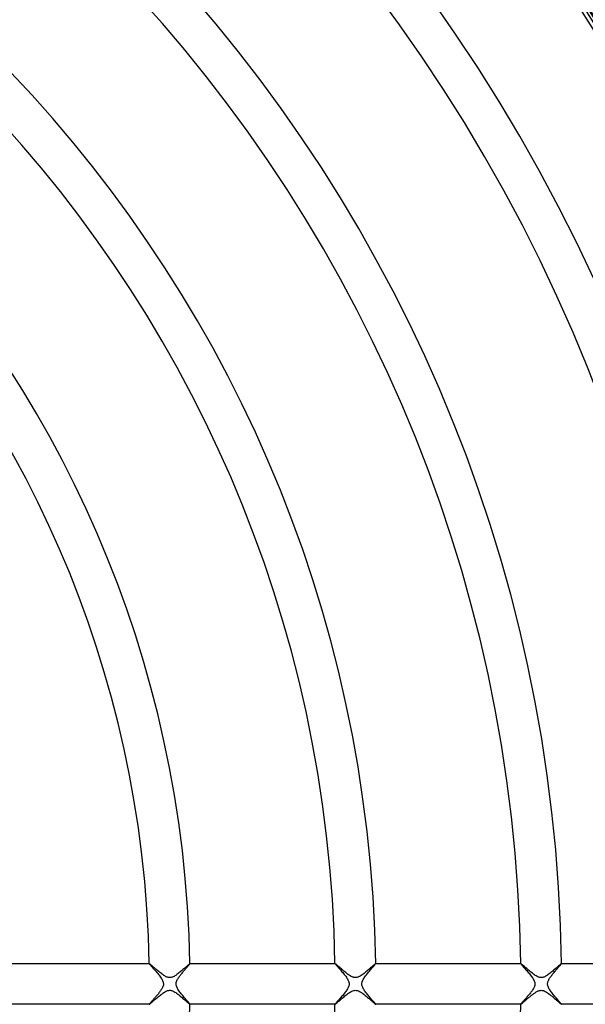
# Model space of a CAD drawing. Header units: millimetres. Extents: x -232 to 232, y -232 to 232.
# Tile 41 of 75: x 95 to 150, y -2 to 95. Entities that reach past the tile are written whole.
import ezdxf

# ---------------------------------------------------------------- set-up
doc = ezdxf.new("R2010")
doc.units = ezdxf.units.MM
doc.layers.add('HIDDEN', color=7, linetype='Continuous')
doc.layers.add('THICK', color=7, linetype='Continuous')

msp = doc.modelspace()

# ---------------------------------------------------------------- linework, layer by layer
at = {"layer": 'HIDDEN'}
for p, q in [((107.482, 1.999), (107.481, 1.998)), ((107.481, 1.998), (107.481, 1.997)), ((107.481, 1.997), (107.485, 1.988)), ((107.483, 2), (107.482, 1.999)), ((107.482, 1.999), (107.482, 1.999)), ((107.484, 2), (107.483, 2)), ((107.483, 2), (107.483, 2)), ((107.485, 1.988), (107.496, 1.971)), ((107.496, 1.971), (107.514, 1.948)), ((107.514, 1.948), (107.539, 1.917)), ((111.433, 1.924), (111.454, 1.951)), ((111.454, 1.951), (111.47, 1.973)), ((111.47, 1.973), (111.479, 1.988)), ((111.479, 1.988), (111.482, 1.997)), ((111.481, 2), (111.48, 2)), ((111.48, 2), (111.48, 2)), ((111.481, 1.999), (111.481, 2)), ((111.482, 1.999), (111.481, 1.999)), ((111.482, 1.998), (111.482, 1.999)), ((111.482, 1.997), (111.482, 1.998)), ((125.735, 1.999), (125.734, 1.999)), ((125.734, 1.999), (125.734, 1.998)), ((125.734, 1.998), (125.734, 1.997)), ((125.734, 1.997), (125.739, 1.986)), ((125.736, 2), (125.735, 2)), ((125.735, 2), (125.735, 1.999)), ((125.737, 2), (125.736, 2)), ((125.739, 1.986), (125.753, 1.966)), ((125.753, 1.966), (125.775, 1.937)), ((125.775, 1.937), (125.806, 1.899)), ((129.693, 1.934), (129.716, 1.964)), ((129.716, 1.964), (129.73, 1.986)), ((129.73, 1.986), (129.735, 1.997)), ((129.733, 2), (129.732, 2)), ((129.734, 1.999), (129.733, 2)), ((129.733, 2), (129.733, 2)), ((129.735, 1.998), (129.734, 1.999)), ((129.734, 1.999), (129.734, 1.999)), ((129.735, 1.997), (129.735, 1.998)), ((143.987, 1.999), (143.986, 1.999)), ((143.986, 1.999), (143.986, 1.998)), ((143.986, 1.998), (143.986, 1.997)), ((143.986, 1.997), (143.991, 1.987)), ((143.988, 2), (143.987, 2)), ((143.987, 2), (143.987, 1.999)), ((143.989, 2), (143.988, 2)), ((143.991, 1.987), (144.004, 1.967)), ((144.004, 1.967), (144.025, 1.94)), ((144.025, 1.94), (144.054, 1.904)), ((147.94, 1.927), (147.96, 1.954)), ((147.96, 1.954), (147.975, 1.974)), ((147.975, 1.974), (147.984, 1.989)), ((147.985, 2), (147.984, 2)), ((147.984, 1.989), (147.987, 1.997)), ((147.986, 1.999), (147.985, 2)), ((147.985, 2), (147.985, 2)), ((147.986, 1.998), (147.986, 1.999)), ((147.986, 1.999), (147.986, 1.999)), ((147.987, 1.997), (147.986, 1.998)), ((107.539, 1.917), (107.571, 1.879)), ((107.571, 1.879), (107.609, 1.836)), ((107.609, 1.836), (107.652, 1.786)), ((107.652, 1.786), (107.701, 1.731)), ((107.701, 1.731), (107.755, 1.67)), ((107.755, 1.67), (107.814, 1.604)), ((107.814, 1.604), (107.877, 1.534)), ((107.877, 1.534), (107.943, 1.46)), ((107.943, 1.46), (108.012, 1.381)), ((108.012, 1.381), (108.084, 1.299)), ((108.084, 1.299), (108.159, 1.214)), ((108.159, 1.214), (108.234, 1.125)), ((108.234, 1.125), (108.31, 1.035)), ((108.31, 1.035), (108.385, 0.944)), ((110.6, 0.936), (110.656, 1.005)), ((110.656, 1.005), (110.712, 1.075)), ((110.712, 1.075), (110.77, 1.144)), ((110.77, 1.144), (110.828, 1.213)), ((110.828, 1.213), (110.886, 1.283)), ((110.886, 1.283), (110.944, 1.351)), ((110.944, 1.351), (111.001, 1.418)), ((111.001, 1.418), (111.057, 1.482)), ((111.057, 1.482), (111.111, 1.544)), ((111.111, 1.544), (111.162, 1.604)), ((111.162, 1.604), (111.211, 1.661)), ((111.211, 1.661), (111.257, 1.714)), ((111.257, 1.714), (111.3, 1.765)), ((111.3, 1.765), (111.34, 1.811)), ((111.34, 1.811), (111.376, 1.853)), ((111.376, 1.853), (111.407, 1.891)), ((111.407, 1.891), (111.433, 1.924)), ((125.806, 1.899), (125.845, 1.854)), ((125.845, 1.854), (125.89, 1.802)), ((125.89, 1.802), (125.941, 1.744)), ((125.941, 1.744), (125.999, 1.68)), ((125.999, 1.68), (126.06, 1.61)), ((126.06, 1.61), (126.126, 1.536)), ((126.126, 1.536), (126.196, 1.458)), ((126.196, 1.458), (126.269, 1.375)), ((126.269, 1.375), (126.344, 1.29)), ((126.344, 1.29), (126.421, 1.201)), ((126.421, 1.201), (126.498, 1.111)), ((126.498, 1.111), (126.574, 1.02)), ((126.574, 1.02), (126.648, 0.93)), ((128.816, 0.892), (128.89, 0.984)), ((128.89, 0.984), (128.964, 1.076)), ((128.964, 1.076), (129.04, 1.167)), ((129.04, 1.167), (129.115, 1.257)), ((129.115, 1.257), (129.19, 1.344)), ((129.19, 1.344), (129.263, 1.429)), ((129.263, 1.429), (129.333, 1.511)), ((129.333, 1.511), (129.401, 1.589)), ((129.401, 1.589), (129.465, 1.663)), ((129.465, 1.663), (129.523, 1.73)), ((129.523, 1.73), (129.576, 1.792)), ((129.576, 1.792), (129.622, 1.847)), ((129.622, 1.847), (129.662, 1.895)), ((129.662, 1.895), (129.693, 1.934)), ((144.054, 1.904), (144.091, 1.861)), ((144.091, 1.861), (144.134, 1.811)), ((144.134, 1.811), (144.183, 1.755)), ((144.183, 1.755), (144.238, 1.693)), ((144.238, 1.693), (144.297, 1.627)), ((144.297, 1.627), (144.361, 1.555)), ((144.361, 1.555), (144.428, 1.479)), ((144.428, 1.479), (144.499, 1.399)), ((144.499, 1.399), (144.572, 1.316)), ((144.572, 1.316), (144.647, 1.229)), ((144.647, 1.229), (144.723, 1.141)), ((144.723, 1.141), (144.799, 1.051)), ((144.799, 1.051), (144.873, 0.961)), ((147.085, 0.915), (147.143, 0.989)), ((147.143, 0.989), (147.203, 1.062)), ((147.203, 1.062), (147.264, 1.136)), ((147.264, 1.136), (147.326, 1.209)), ((147.326, 1.209), (147.388, 1.282)), ((147.388, 1.282), (147.448, 1.353)), ((147.448, 1.353), (147.507, 1.421)), ((147.507, 1.421), (147.564, 1.487)), ((147.564, 1.487), (147.619, 1.551)), ((147.619, 1.551), (147.671, 1.611)), ((147.671, 1.611), (147.721, 1.668)), ((147.721, 1.668), (147.767, 1.722)), ((147.767, 1.722), (147.81, 1.772)), ((147.81, 1.772), (147.849, 1.818)), ((147.849, 1.818), (147.884, 1.859)), ((147.884, 1.859), (147.914, 1.896)), ((147.914, 1.896), (147.94, 1.927)), ((108.385, 0.944), (108.458, 0.853)), ((108.458, 0.853), (108.528, 0.763)), ((108.528, 0.763), (108.593, 0.673)), ((108.593, 0.673), (108.654, 0.584)), ((108.654, 0.584), (108.709, 0.496)), ((108.709, 0.496), (108.758, 0.411)), ((108.758, 0.411), (108.798, 0.329)), ((108.798, 0.329), (108.828, 0.253)), ((108.828, 0.253), (108.85, 0.183)), ((108.85, 0.183), (108.865, 0.119)), ((108.865, 0.119), (108.873, 0.059)), ((108.875, 0), (108.87, -0.084)), ((108.873, 0.059), (108.875, 0)), ((110.124, 0), (110.129, 0.079)), ((110.128, -0.064), (110.124, 0)), ((110.129, 0.079), (110.143, 0.158)), ((110.143, 0.158), (110.166, 0.237)), ((110.166, 0.237), (110.196, 0.316)), ((110.196, 0.316), (110.231, 0.392)), ((110.231, 0.392), (110.271, 0.466)), ((110.271, 0.466), (110.313, 0.537)), ((110.313, 0.537), (110.357, 0.605)), ((110.357, 0.605), (110.4, 0.669)), ((110.4, 0.669), (110.447, 0.734)), ((110.447, 0.734), (110.496, 0.8)), ((110.496, 0.8), (110.547, 0.868)), ((110.547, 0.868), (110.6, 0.936)), ((126.648, 0.93), (126.719, 0.839)), ((126.719, 0.839), (126.787, 0.75)), ((126.787, 0.75), (126.851, 0.662)), ((126.851, 0.662), (126.91, 0.575)), ((126.91, 0.575), (126.963, 0.491)), ((126.963, 0.491), (127.008, 0.41)), ((127.008, 0.41), (127.045, 0.336)), ((127.045, 0.336), (127.073, 0.268)), ((127.073, 0.268), (127.093, 0.207)), ((127.093, 0.207), (127.108, 0.152)), ((127.108, 0.152), (127.118, 0.101)), ((127.118, 0.101), (127.124, 0.05)), ((127.124, 0.05), (127.125, 0)), ((128.374, 0), (128.376, 0.042)), ((128.376, 0.042), (128.38, 0.083)), ((128.38, 0.083), (128.386, 0.125)), ((128.386, 0.125), (128.396, 0.171)), ((128.396, 0.171), (128.412, 0.225)), ((128.412, 0.225), (128.434, 0.287)), ((128.434, 0.287), (128.465, 0.359)), ((128.465, 0.359), (128.507, 0.44)), ((128.507, 0.44), (128.558, 0.528)), ((128.558, 0.528), (128.615, 0.617)), ((128.615, 0.617), (128.678, 0.708)), ((128.678, 0.708), (128.745, 0.8)), ((128.745, 0.8), (128.816, 0.892)), ((144.873, 0.961), (144.945, 0.871)), ((144.945, 0.871), (145.014, 0.781)), ((145.014, 0.781), (145.08, 0.692)), ((145.08, 0.692), (145.14, 0.605)), ((145.14, 0.605), (145.195, 0.52)), ((145.195, 0.52), (145.244, 0.436)), ((145.244, 0.436), (145.285, 0.357)), ((145.285, 0.357), (145.316, 0.285)), ((145.316, 0.285), (145.34, 0.219)), ((145.34, 0.219), (145.356, 0.16)), ((145.356, 0.16), (145.367, 0.106)), ((145.367, 0.106), (145.373, 0.053)), ((145.373, 0.053), (145.376, 0)), ((146.624, 0), (146.627, 0.063)), ((146.627, 0.063), (146.637, 0.127)), ((146.637, 0.127), (146.652, 0.194)), ((146.652, 0.194), (146.675, 0.265)), ((146.675, 0.265), (146.706, 0.34)), ((146.706, 0.34), (146.744, 0.415)), ((146.744, 0.415), (146.785, 0.489)), ((146.785, 0.489), (146.829, 0.561)), ((146.829, 0.561), (146.874, 0.63)), ((146.874, 0.63), (146.923, 0.7)), ((146.923, 0.7), (146.974, 0.771)), ((146.974, 0.771), (147.028, 0.843)), ((147.028, 0.843), (147.085, 0.915)), ((108.376, -0.955), (108.319, -1.024)), ((108.431, -0.887), (108.376, -0.955)), ((108.484, -0.82), (108.431, -0.887)), ((108.534, -0.753), (108.484, -0.82)), ((108.582, -0.688), (108.534, -0.753)), ((108.627, -0.624), (108.582, -0.688)), ((108.67, -0.559), (108.627, -0.624)), ((108.713, -0.49), (108.67, -0.559)), ((108.756, -0.415), (108.713, -0.49)), ((108.795, -0.336), (108.756, -0.415)), ((108.828, -0.254), (108.795, -0.336)), ((108.854, -0.169), (108.828, -0.254)), ((108.87, -0.084), (108.854, -0.169)), ((110.137, -0.13), (110.128, -0.064)), ((110.154, -0.2), (110.137, -0.13)), ((110.179, -0.275), (110.154, -0.2)), ((110.213, -0.355), (110.179, -0.275)), ((110.256, -0.439), (110.213, -0.355)), ((110.306, -0.525), (110.256, -0.439)), ((110.362, -0.613), (110.306, -0.525)), ((110.423, -0.702), (110.362, -0.613)), ((110.489, -0.791), (110.423, -0.702)), ((110.557, -0.881), (110.489, -0.791)), ((110.628, -0.972), (110.557, -0.881)), ((126.667, -0.906), (126.598, -0.99)), ((126.733, -0.822), (126.667, -0.906)), ((126.795, -0.739), (126.733, -0.822)), ((126.854, -0.657), (126.795, -0.739)), ((126.909, -0.576), (126.854, -0.657)), ((126.96, -0.495), (126.909, -0.576)), ((127.006, -0.414), (126.96, -0.495)), ((127.045, -0.334), (127.006, -0.414)), ((127.076, -0.259), (127.045, -0.334)), ((127.099, -0.188), (127.076, -0.259)), ((127.114, -0.123), (127.099, -0.188)), ((127.123, -0.061), (127.114, -0.123)), ((127.125, 0), (127.123, -0.061)), ((128.377, -0.061), (128.375, 0)), ((128.386, -0.123), (128.377, -0.061)), ((128.401, -0.19), (128.386, -0.123)), ((128.424, -0.26), (128.401, -0.19)), ((128.455, -0.336), (128.424, -0.26)), ((128.494, -0.417), (128.455, -0.336)), ((128.54, -0.499), (128.494, -0.417)), ((128.593, -0.583), (128.54, -0.499)), ((128.65, -0.669), (128.593, -0.583)), ((128.713, -0.756), (128.65, -0.669)), ((128.778, -0.844), (128.713, -0.756)), ((128.847, -0.932), (128.778, -0.844)), ((128.918, -1.02), (128.847, -0.932)), ((144.875, -0.957), (144.815, -1.031)), ((144.934, -0.885), (144.875, -0.957)), ((144.99, -0.812), (144.934, -0.885)), ((145.044, -0.741), (144.99, -0.812)), ((145.095, -0.67), (145.044, -0.741)), ((145.143, -0.601), (145.095, -0.67)), ((145.187, -0.533), (145.143, -0.601)), ((145.229, -0.463), (145.187, -0.533)), ((145.268, -0.391), (145.229, -0.463)), ((145.303, -0.316), (145.268, -0.391)), ((145.333, -0.24), (145.303, -0.316)), ((145.356, -0.162), (145.333, -0.24)), ((145.37, -0.082), (145.356, -0.162)), ((145.376, 0), (145.37, -0.082)), ((146.627, -0.062), (146.624, 0)), ((146.636, -0.125), (146.627, -0.062)), ((146.652, -0.192), (146.636, -0.125)), ((146.675, -0.263), (146.652, -0.192)), ((146.707, -0.34), (146.675, -0.263)), ((146.747, -0.421), (146.707, -0.34)), ((146.794, -0.505), (146.747, -0.421)), ((146.847, -0.589), (146.794, -0.505)), ((146.905, -0.676), (146.847, -0.589)), ((146.968, -0.763), (146.905, -0.676)), ((147.035, -0.851), (146.968, -0.763)), ((147.104, -0.94), (147.035, -0.851)), ((147.175, -1.028), (147.104, -0.94)), ((107.532, -1.925), (107.51, -1.952)), ((107.559, -1.893), (107.532, -1.925)), ((107.59, -1.856), (107.559, -1.893)), ((107.626, -1.815), (107.59, -1.856)), ((107.666, -1.77), (107.626, -1.815)), ((107.71, -1.721), (107.666, -1.77)), ((107.757, -1.669), (107.71, -1.721)), ((107.806, -1.613), (107.757, -1.669)), ((107.858, -1.555), (107.806, -1.613)), ((107.912, -1.494), (107.858, -1.555)), ((107.968, -1.431), (107.912, -1.494)), ((108.025, -1.366), (107.968, -1.431)), ((108.084, -1.3), (108.025, -1.366)), ((108.143, -1.231), (108.084, -1.3)), ((108.203, -1.162), (108.143, -1.231)), ((108.262, -1.093), (108.203, -1.162)), ((108.319, -1.024), (108.262, -1.093)), ((110.701, -1.061), (110.628, -0.972)), ((110.775, -1.15), (110.701, -1.061)), ((110.847, -1.237), (110.775, -1.15)), ((110.918, -1.32), (110.847, -1.237)), ((110.986, -1.4), (110.918, -1.32)), ((111.052, -1.477), (110.986, -1.4)), ((111.115, -1.549), (111.052, -1.477)), ((111.174, -1.617), (111.115, -1.549)), ((111.229, -1.681), (111.174, -1.617)), ((111.279, -1.74), (111.229, -1.681)), ((111.325, -1.793), (111.279, -1.74)), ((111.365, -1.841), (111.325, -1.793)), ((111.4, -1.884), (111.365, -1.841)), ((111.43, -1.92), (111.4, -1.884)), ((111.453, -1.949), (111.43, -1.92)), ((125.802, -1.905), (125.773, -1.94)), ((125.838, -1.863), (125.802, -1.905)), ((125.88, -1.813), (125.838, -1.863)), ((125.929, -1.758), (125.88, -1.813)), ((125.983, -1.697), (125.929, -1.758)), ((126.042, -1.631), (125.983, -1.697)), ((126.104, -1.561), (126.042, -1.631)), ((126.171, -1.486), (126.104, -1.561)), ((126.24, -1.408), (126.171, -1.486)), ((126.311, -1.327), (126.24, -1.408)), ((126.384, -1.244), (126.311, -1.327)), ((126.456, -1.16), (126.384, -1.244)), ((126.528, -1.075), (126.456, -1.16)), ((126.598, -0.99), (126.528, -1.075)), ((128.99, -1.108), (128.918, -1.02)), ((129.062, -1.194), (128.99, -1.108)), ((129.133, -1.278), (129.062, -1.194)), ((129.203, -1.359), (129.133, -1.278)), ((129.27, -1.438), (129.203, -1.359)), ((129.335, -1.512), (129.27, -1.438)), ((129.396, -1.583), (129.335, -1.512)), ((129.454, -1.651), (129.396, -1.583)), ((129.508, -1.713), (129.454, -1.651)), ((129.558, -1.771), (129.508, -1.713)), ((129.602, -1.823), (129.558, -1.771)), ((129.641, -1.87), (129.602, -1.823)), ((129.674, -1.91), (129.641, -1.87)), ((129.7, -1.943), (129.674, -1.91)), ((144.032, -1.931), (144.012, -1.956)), ((144.057, -1.901), (144.032, -1.931)), ((144.087, -1.866), (144.057, -1.901)), ((144.121, -1.826), (144.087, -1.866)), ((144.159, -1.783), (144.121, -1.826)), ((144.2, -1.736), (144.159, -1.783)), ((144.246, -1.685), (144.2, -1.736)), ((144.294, -1.63), (144.246, -1.685)), ((144.345, -1.573), (144.294, -1.63)), ((144.398, -1.513), (144.345, -1.573)), ((144.454, -1.45), (144.398, -1.513)), ((144.512, -1.385), (144.454, -1.45)), ((144.571, -1.317), (144.512, -1.385)), ((144.631, -1.248), (144.571, -1.317)), ((144.692, -1.177), (144.631, -1.248)), ((144.754, -1.104), (144.692, -1.177)), ((144.815, -1.031), (144.754, -1.104)), ((147.248, -1.116), (147.175, -1.028)), ((147.32, -1.202), (147.248, -1.116)), ((147.391, -1.286), (147.32, -1.202)), ((147.46, -1.367), (147.391, -1.286)), ((147.527, -1.445), (147.46, -1.367)), ((147.591, -1.519), (147.527, -1.445)), ((147.652, -1.589), (147.591, -1.519)), ((147.71, -1.656), (147.652, -1.589)), ((147.764, -1.718), (147.71, -1.656)), ((147.812, -1.775), (147.764, -1.718)), ((147.856, -1.826), (147.812, -1.775)), ((147.895, -1.872), (147.856, -1.826)), ((147.927, -1.911), (147.895, -1.872)), ((147.953, -1.944), (147.927, -1.911)), ((107.485, -1.989), (107.481, -1.998)), ((107.481, -1.998), (107.481, -1.998)), ((107.481, -1.998), (107.482, -1.999)), ((107.482, -1.999), (107.482, -1.999)), ((107.482, -1.999), (107.482, -2)), ((107.482, -2), (107.483, -2)), ((107.483, -2), (107.484, -2)), ((107.495, -1.973), (107.485, -1.989)), ((107.51, -1.952), (107.495, -1.973)), ((111.469, -1.972), (111.453, -1.949)), ((111.479, -1.988), (111.469, -1.972)), ((111.482, -1.998), (111.479, -1.988)), ((111.48, -2), (111.48, -2)), ((111.48, -2), (111.481, -2)), ((111.481, -2), (111.481, -1.999)), ((111.481, -1.999), (111.482, -1.999)), ((111.482, -1.998), (111.482, -1.998)), ((111.482, -1.999), (111.482, -1.998)), ((125.739, -1.987), (125.734, -1.998)), ((125.734, -1.998), (125.734, -1.998)), ((125.734, -1.998), (125.734, -1.999)), ((125.734, -1.999), (125.735, -1.999)), ((125.735, -1.999), (125.735, -2)), ((125.735, -2), (125.736, -2)), ((125.736, -2), (125.737, -2)), ((125.752, -1.967), (125.739, -1.987)), ((125.773, -1.94), (125.752, -1.967)), ((129.719, -1.969), (129.7, -1.943)), ((129.731, -1.987), (129.719, -1.969)), ((129.735, -1.998), (129.731, -1.987)), ((129.732, -2), (129.733, -2)), ((129.733, -2), (129.734, -1.999)), ((129.733, -2), (129.733, -2)), ((129.734, -1.999), (129.735, -1.998)), ((129.734, -1.999), (129.734, -1.999)), ((129.735, -1.998), (129.735, -1.998)), ((143.989, -1.989), (143.986, -1.998)), ((143.986, -1.998), (143.986, -1.998)), ((143.986, -1.998), (143.986, -1.999)), ((143.986, -1.999), (143.987, -1.999)), ((143.987, -1.999), (143.987, -2)), ((143.987, -2), (143.988, -2)), ((143.988, -2), (143.989, -2)), ((143.998, -1.975), (143.989, -1.989)), ((144.012, -1.956), (143.998, -1.975)), ((147.971, -1.969), (147.953, -1.944)), ((147.983, -1.987), (147.971, -1.969)), ((147.987, -1.998), (147.983, -1.987)), ((147.984, -2), (147.985, -2)), ((147.985, -2), (147.986, -1.999)), ((147.985, -2), (147.985, -2)), ((147.986, -1.998), (147.987, -1.998)), ((147.986, -1.999), (147.986, -1.998)), ((147.986, -1.999), (147.986, -1.999))]:
    msp.add_line(p, q, dxfattribs=at)
for radius, start, end in [(187.875, 0.50758, 89.4924), (188.25, 0.50839, 89.4916), (188.625, 0.50919, 89.49079), (186.75, 0.50501, 89.49503), (187.125, 0.50586, 89.49412), (187.5, 0.50672, 89.49326), (186.375, 0.50409, 89.49595), (184.875, 0.50013, 89.4999), (185.25, 0.50117, 89.49887), (185.625, 0.50214, 89.49784), (184.125, 0.49796, 89.50202), (184.5, 0.49905, 89.50094), (183, 0.49452, 89.50546), (183.375, 0.49572, 89.50432), (183.75, 0.49687, 89.50317), (182.5, 0, 180.00002), (182.25, 0.49206, 89.50793), (182.625, 0.49332, 89.50666), (181.875, 0.4908, 89.50919), (178.5, 0.6412, 89.35884), (182.5, 180.00002, 0), (181.875, 270.49081, 359.5092), (182.25, 270.49207, 359.50794), (182.625, 270.49334, 359.50668), (183, 270.49454, 359.50548), (183.375, 270.49568, 359.50428), (183.75, 270.49683, 359.50313), (184.125, 270.49798, 359.50204), (184.5, 270.49906, 359.50095), (184.875, 270.5001, 359.49987), (185.25, 270.50113, 359.49883), (185.625, 270.50216, 359.49786), (186.375, 270.50405, 359.49591), (186.75, 270.50497, 359.49499), (187.125, 270.50588, 359.49414), (187.5, 270.50674, 359.49328), (187.875, 270.5076, 359.49242), (188.25, 270.5084, 359.49161), (188.625, 270.50921, 359.49081), (178.5, 270.64116, 359.3588)]:
    msp.add_arc((0, 0), radius, start, end, dxfattribs=at)
at = {"layer": 'THICK'}
for p, q in [((93.226, 2), (107.484, 2)), ((107.495, 1.995), (107.484, 2)), ((107.516, 1.982), (107.495, 1.995)), ((107.545, 1.96), (107.516, 1.982)), ((107.582, 1.93), (107.545, 1.96)), ((111.409, 1.951), (111.376, 1.924)), ((111.435, 1.972), (111.409, 1.951)), ((111.456, 1.988), (111.435, 1.972)), ((111.471, 1.997), (111.456, 1.988)), ((111.48, 2), (111.471, 1.997)), ((111.48, 2), (125.737, 2)), ((125.748, 1.995), (125.737, 2)), ((125.768, 1.982), (125.748, 1.995)), ((125.798, 1.96), (125.768, 1.982)), ((125.835, 1.93), (125.798, 1.96)), ((129.667, 1.955), (129.626, 1.922)), ((129.698, 1.98), (129.667, 1.955)), ((129.72, 1.995), (129.698, 1.98)), ((129.732, 2), (129.72, 1.995)), ((129.732, 2), (143.989, 2)), ((144.001, 1.995), (143.989, 2)), ((144.023, 1.98), (144.001, 1.995)), ((144.056, 1.955), (144.023, 1.98)), ((144.097, 1.922), (144.056, 1.955)), ((147.925, 1.961), (147.89, 1.932)), ((147.953, 1.983), (147.925, 1.961)), ((147.973, 1.996), (147.953, 1.983)), ((147.984, 2), (147.973, 1.996)), ((147.984, 2), (162.24, 2)), ((107.627, 1.894), (107.582, 1.93)), ((107.677, 1.851), (107.627, 1.894)), ((107.734, 1.803), (107.677, 1.851)), ((107.795, 1.75), (107.734, 1.803)), ((107.861, 1.693), (107.795, 1.75)), ((107.931, 1.632), (107.861, 1.693)), ((108.005, 1.568), (107.931, 1.632)), ((108.082, 1.501), (108.005, 1.568)), ((108.162, 1.433), (108.082, 1.501)), ((108.245, 1.362), (108.162, 1.433)), ((108.33, 1.291), (108.245, 1.362)), ((108.417, 1.219), (108.33, 1.291)), ((108.505, 1.147), (108.417, 1.219)), ((108.592, 1.078), (108.505, 1.147)), ((108.678, 1.011), (108.592, 1.078)), ((108.763, 0.948), (108.678, 1.011)), ((110.321, 1.018), (110.24, 0.957)), ((110.401, 1.08), (110.321, 1.018)), ((110.48, 1.145), (110.401, 1.08)), ((110.56, 1.21), (110.48, 1.145)), ((110.638, 1.277), (110.56, 1.21)), ((110.716, 1.343), (110.638, 1.277)), ((110.792, 1.409), (110.716, 1.343)), ((110.866, 1.474), (110.792, 1.409)), ((110.938, 1.538), (110.866, 1.474)), ((111.007, 1.599), (110.938, 1.538)), ((111.073, 1.658), (111.007, 1.599)), ((111.135, 1.713), (111.073, 1.658)), ((111.193, 1.764), (111.135, 1.713)), ((111.246, 1.811), (111.193, 1.764)), ((111.295, 1.854), (111.246, 1.811)), ((111.338, 1.892), (111.295, 1.854)), ((111.376, 1.924), (111.338, 1.892)), ((125.881, 1.892), (125.835, 1.93)), ((125.933, 1.848), (125.881, 1.892)), ((125.992, 1.798), (125.933, 1.848)), ((126.057, 1.742), (125.992, 1.798)), ((126.127, 1.681), (126.057, 1.742)), ((126.201, 1.616), (126.127, 1.681)), ((126.28, 1.548), (126.201, 1.616)), ((126.361, 1.478), (126.28, 1.548)), ((126.445, 1.405), (126.361, 1.478)), ((126.532, 1.332), (126.445, 1.405)), ((126.619, 1.259), (126.532, 1.332)), ((126.709, 1.185), (126.619, 1.259)), ((126.798, 1.113), (126.709, 1.185)), ((126.889, 1.042), (126.798, 1.113)), ((126.978, 0.974), (126.889, 1.042)), ((127.067, 0.91), (126.978, 0.974)), ((128.585, 1.027), (128.49, 0.956)), ((128.68, 1.103), (128.585, 1.027)), ((128.776, 1.182), (128.68, 1.103)), ((128.872, 1.262), (128.776, 1.182)), ((128.967, 1.343), (128.872, 1.262)), ((129.059, 1.423), (128.967, 1.343)), ((129.148, 1.501), (129.059, 1.423)), ((129.233, 1.576), (129.148, 1.501)), ((129.313, 1.647), (129.233, 1.576)), ((129.388, 1.714), (129.313, 1.647)), ((129.458, 1.775), (129.388, 1.714)), ((129.521, 1.831), (129.458, 1.775)), ((129.577, 1.88), (129.521, 1.831)), ((129.626, 1.922), (129.577, 1.88)), ((144.147, 1.88), (144.097, 1.922)), ((144.205, 1.831), (144.147, 1.88)), ((144.269, 1.776), (144.205, 1.831)), ((144.34, 1.714), (144.269, 1.776)), ((144.416, 1.648), (144.34, 1.714)), ((144.496, 1.578), (144.416, 1.648)), ((144.581, 1.505), (144.496, 1.578)), ((144.669, 1.429), (144.581, 1.505)), ((144.759, 1.352), (144.669, 1.429)), ((144.851, 1.274), (144.759, 1.352)), ((144.946, 1.197), (144.851, 1.274)), ((145.041, 1.119), (144.946, 1.197)), ((145.136, 1.044), (145.041, 1.119)), ((145.232, 0.972), (145.136, 1.044)), ((145.326, 0.904), (145.232, 0.972)), ((146.779, 0.985), (146.691, 0.92)), ((146.867, 1.053), (146.779, 0.985)), ((146.955, 1.123), (146.867, 1.053)), ((147.043, 1.195), (146.955, 1.123)), ((147.13, 1.268), (147.043, 1.195)), ((147.216, 1.341), (147.13, 1.268)), ((147.3, 1.414), (147.216, 1.341)), ((147.382, 1.486), (147.3, 1.414)), ((147.462, 1.556), (147.382, 1.486)), ((147.538, 1.624), (147.462, 1.556)), ((147.61, 1.688), (147.538, 1.624)), ((147.678, 1.747), (147.61, 1.688)), ((147.74, 1.802), (147.678, 1.747)), ((147.796, 1.852), (147.74, 1.802)), ((147.847, 1.895), (147.796, 1.852)), ((147.89, 1.932), (147.847, 1.895)), ((108.846, 0.889), (108.763, 0.948)), ((108.927, 0.835), (108.846, 0.889)), ((109.006, 0.787), (108.927, 0.835)), ((109.081, 0.745), (109.006, 0.787)), ((109.153, 0.709), (109.081, 0.745)), ((109.221, 0.68), (109.153, 0.709)), ((109.287, 0.657), (109.221, 0.68)), ((109.352, 0.64), (109.287, 0.657)), ((109.417, 0.629), (109.352, 0.64)), ((109.483, 0.625), (109.417, 0.629)), ((109.548, 0.626), (109.483, 0.625)), ((109.616, 0.635), (109.548, 0.626)), ((109.687, 0.651), (109.616, 0.635)), ((109.761, 0.675), (109.687, 0.651)), ((109.839, 0.707), (109.761, 0.675)), ((109.918, 0.747), (109.839, 0.707)), ((109.998, 0.793), (109.918, 0.747)), ((110.079, 0.843), (109.998, 0.793)), ((110.16, 0.898), (110.079, 0.843)), ((110.24, 0.957), (110.16, 0.898)), ((127.155, 0.85), (127.067, 0.91)), ((127.242, 0.795), (127.155, 0.85)), ((127.327, 0.747), (127.242, 0.795)), ((127.406, 0.708), (127.327, 0.747)), ((127.476, 0.678), (127.406, 0.708)), ((127.539, 0.657), (127.476, 0.678)), ((127.595, 0.642), (127.539, 0.657)), ((127.648, 0.632), (127.595, 0.642)), ((127.7, 0.626), (127.648, 0.632)), ((127.753, 0.625), (127.7, 0.626)), ((127.806, 0.627), (127.753, 0.625)), ((127.859, 0.634), (127.806, 0.627)), ((127.917, 0.646), (127.859, 0.634)), ((127.981, 0.664), (127.917, 0.646)), ((128.052, 0.691), (127.981, 0.664)), ((128.13, 0.727), (128.052, 0.691)), ((128.216, 0.773), (128.13, 0.727)), ((128.305, 0.828), (128.216, 0.773)), ((128.396, 0.889), (128.305, 0.828)), ((128.49, 0.956), (128.396, 0.889)), ((145.418, 0.842), (145.326, 0.904)), ((145.509, 0.786), (145.418, 0.842)), ((145.596, 0.737), (145.509, 0.786)), ((145.676, 0.699), (145.596, 0.737)), ((145.746, 0.671), (145.676, 0.699)), ((145.808, 0.652), (145.746, 0.671)), ((145.864, 0.638), (145.808, 0.652)), ((145.919, 0.629), (145.864, 0.638)), ((145.974, 0.625), (145.919, 0.629)), ((146.029, 0.625), (145.974, 0.625)), ((146.085, 0.63), (146.029, 0.625)), ((146.143, 0.64), (146.085, 0.63)), ((146.207, 0.657), (146.143, 0.64)), ((146.276, 0.681), (146.207, 0.657)), ((146.352, 0.713), (146.276, 0.681)), ((146.434, 0.755), (146.352, 0.713)), ((146.519, 0.805), (146.434, 0.755)), ((146.604, 0.86), (146.519, 0.805)), ((146.691, 0.92), (146.604, 0.86)), ((108.655, -1.029), (108.739, -0.966)), ((108.739, -0.966), (108.822, -0.906)), ((108.822, -0.906), (108.904, -0.85)), ((108.904, -0.85), (108.985, -0.799)), ((108.985, -0.799), (109.066, -0.753)), ((109.066, -0.753), (109.144, -0.713)), ((109.144, -0.713), (109.218, -0.681)), ((109.218, -0.681), (109.287, -0.657)), ((109.287, -0.657), (109.353, -0.64)), ((109.353, -0.64), (109.414, -0.63)), ((109.414, -0.63), (109.472, -0.625)), ((109.472, -0.625), (109.53, -0.625)), ((109.53, -0.625), (109.588, -0.631)), ((109.588, -0.631), (109.647, -0.641)), ((109.647, -0.641), (109.706, -0.656)), ((109.706, -0.656), (109.769, -0.678)), ((109.769, -0.678), (109.838, -0.707)), ((109.838, -0.707), (109.913, -0.744)), ((109.913, -0.744), (109.995, -0.791)), ((109.995, -0.791), (110.08, -0.844)), ((110.08, -0.844), (110.167, -0.904)), ((110.167, -0.904), (110.256, -0.968)), ((126.976, -0.976), (127.061, -0.914)), ((127.061, -0.914), (127.147, -0.856)), ((127.147, -0.856), (127.233, -0.801)), ((127.233, -0.801), (127.319, -0.751)), ((127.319, -0.751), (127.404, -0.709)), ((127.404, -0.709), (127.49, -0.673)), ((127.49, -0.673), (127.572, -0.648)), ((127.572, -0.648), (127.651, -0.632)), ((127.651, -0.632), (127.728, -0.625)), ((127.728, -0.625), (127.803, -0.627)), ((127.803, -0.627), (127.879, -0.637)), ((127.879, -0.637), (127.957, -0.657)), ((127.957, -0.657), (128.037, -0.685)), ((128.037, -0.685), (128.117, -0.72)), ((128.117, -0.72), (128.194, -0.761)), ((128.194, -0.761), (128.268, -0.804)), ((128.268, -0.804), (128.339, -0.85)), ((128.339, -0.85), (128.411, -0.899)), ((128.411, -0.899), (128.484, -0.952)), ((128.484, -0.952), (128.559, -1.008)), ((145.202, -0.994), (145.266, -0.947)), ((145.266, -0.947), (145.33, -0.901)), ((145.33, -0.901), (145.393, -0.858)), ((145.393, -0.858), (145.455, -0.818)), ((145.455, -0.818), (145.515, -0.782)), ((145.515, -0.782), (145.576, -0.748)), ((145.576, -0.748), (145.639, -0.716)), ((145.639, -0.716), (145.705, -0.687)), ((145.705, -0.687), (145.773, -0.662)), ((145.773, -0.662), (145.844, -0.642)), ((145.844, -0.642), (145.916, -0.63)), ((145.916, -0.63), (145.987, -0.625)), ((145.987, -0.625), (146.059, -0.627)), ((146.059, -0.627), (146.131, -0.638)), ((146.131, -0.638), (146.21, -0.658)), ((146.21, -0.658), (146.3, -0.69)), ((146.3, -0.69), (146.402, -0.738)), ((146.402, -0.738), (146.509, -0.799)), ((146.509, -0.799), (146.618, -0.869)), ((146.618, -0.869), (146.728, -0.947)), ((146.728, -0.947), (146.84, -1.031)), ((107.548, -1.958), (107.577, -1.934)), ((107.577, -1.934), (107.611, -1.906)), ((107.611, -1.906), (107.651, -1.874)), ((107.651, -1.874), (107.694, -1.836)), ((107.694, -1.836), (107.742, -1.795)), ((107.742, -1.795), (107.794, -1.751)), ((107.794, -1.751), (107.85, -1.702)), ((107.85, -1.702), (107.909, -1.651)), ((107.909, -1.651), (107.972, -1.597)), ((107.972, -1.597), (108.038, -1.54)), ((108.038, -1.54), (108.107, -1.48)), ((108.107, -1.48), (108.178, -1.419)), ((108.178, -1.419), (108.252, -1.356)), ((108.252, -1.356), (108.329, -1.291)), ((108.329, -1.291), (108.408, -1.226)), ((108.408, -1.226), (108.489, -1.16)), ((108.489, -1.16), (108.572, -1.094)), ((108.572, -1.094), (108.655, -1.029)), ((110.256, -0.968), (110.346, -1.038)), ((110.346, -1.038), (110.438, -1.11)), ((110.438, -1.11), (110.529, -1.185)), ((110.529, -1.185), (110.62, -1.261)), ((110.62, -1.261), (110.71, -1.338)), ((110.71, -1.338), (110.798, -1.414)), ((110.798, -1.414), (110.883, -1.489)), ((110.883, -1.489), (110.965, -1.562)), ((110.965, -1.562), (111.045, -1.632)), ((111.045, -1.632), (111.12, -1.699)), ((111.12, -1.699), (111.19, -1.762)), ((111.19, -1.762), (111.255, -1.819)), ((111.255, -1.819), (111.313, -1.87)), ((111.313, -1.87), (111.365, -1.914)), ((111.365, -1.914), (111.408, -1.95)), ((125.798, -1.959), (125.836, -1.929)), ((125.836, -1.929), (125.882, -1.891)), ((125.882, -1.891), (125.935, -1.847)), ((125.935, -1.847), (125.994, -1.796)), ((125.994, -1.796), (126.059, -1.739)), ((126.059, -1.739), (126.13, -1.678)), ((126.13, -1.678), (126.205, -1.613)), ((126.205, -1.613), (126.284, -1.544)), ((126.284, -1.544), (126.368, -1.473)), ((126.368, -1.473), (126.453, -1.399)), ((126.453, -1.399), (126.539, -1.326)), ((126.539, -1.326), (126.627, -1.252)), ((126.627, -1.252), (126.715, -1.18)), ((126.715, -1.18), (126.803, -1.109)), ((126.803, -1.109), (126.89, -1.041)), ((126.89, -1.041), (126.976, -0.976)), ((128.559, -1.008), (128.634, -1.066)), ((128.634, -1.066), (128.71, -1.127)), ((128.71, -1.127), (128.786, -1.19)), ((128.786, -1.19), (128.862, -1.253)), ((128.862, -1.253), (128.937, -1.318)), ((128.937, -1.318), (129.011, -1.381)), ((129.011, -1.381), (129.083, -1.444)), ((129.083, -1.444), (129.152, -1.504)), ((129.152, -1.504), (129.219, -1.563)), ((129.219, -1.563), (129.283, -1.62)), ((129.283, -1.62), (129.343, -1.674)), ((129.343, -1.674), (129.401, -1.725)), ((129.401, -1.725), (129.455, -1.773)), ((129.455, -1.773), (129.505, -1.818)), ((129.505, -1.818), (129.552, -1.858)), ((129.552, -1.858), (129.593, -1.894)), ((129.593, -1.894), (129.63, -1.925)), ((129.63, -1.925), (129.662, -1.952)), ((144.063, -1.949), (144.09, -1.928)), ((144.09, -1.928), (144.12, -1.903)), ((144.12, -1.903), (144.153, -1.875)), ((144.153, -1.875), (144.19, -1.844)), ((144.19, -1.844), (144.229, -1.81)), ((144.229, -1.81), (144.272, -1.773)), ((144.272, -1.773), (144.317, -1.734)), ((144.317, -1.734), (144.364, -1.693)), ((144.364, -1.693), (144.414, -1.65)), ((144.414, -1.65), (144.465, -1.605)), ((144.465, -1.605), (144.519, -1.559)), ((144.519, -1.559), (144.575, -1.51)), ((144.575, -1.51), (144.632, -1.461)), ((144.632, -1.461), (144.691, -1.41)), ((144.691, -1.41), (144.751, -1.359)), ((144.751, -1.359), (144.813, -1.306)), ((144.813, -1.306), (144.877, -1.253)), ((144.877, -1.253), (144.941, -1.2)), ((144.941, -1.2), (145.007, -1.147)), ((145.007, -1.147), (145.072, -1.095)), ((145.072, -1.095), (145.137, -1.044)), ((145.137, -1.044), (145.202, -0.994)), ((146.84, -1.031), (146.952, -1.12)), ((146.952, -1.12), (147.064, -1.213)), ((147.064, -1.213), (147.176, -1.307)), ((147.176, -1.307), (147.286, -1.402)), ((147.286, -1.402), (147.392, -1.495)), ((147.392, -1.495), (147.495, -1.586)), ((147.495, -1.586), (147.592, -1.672)), ((147.592, -1.672), (147.681, -1.751)), ((147.681, -1.751), (147.761, -1.821)), ((147.761, -1.821), (147.831, -1.882)), ((147.831, -1.882), (147.89, -1.932)), ((147.89, -1.932), (147.936, -1.969)), ((107.484, -2), (93.226, -2)), ((107.484, -2), (107.492, -1.997)), ((107.492, -1.997), (107.505, -1.989)), ((107.505, -1.989), (107.524, -1.976)), ((107.524, -1.976), (107.548, -1.958)), ((111.408, -1.95), (111.442, -1.977)), ((111.442, -1.977), (111.466, -1.994)), ((111.466, -1.994), (111.48, -2)), ((125.737, -2), (111.48, -2)), ((125.737, -2), (125.748, -1.995)), ((125.748, -1.995), (125.769, -1.982)), ((125.769, -1.982), (125.798, -1.959)), ((129.662, -1.952), (129.688, -1.973)), ((129.688, -1.973), (129.709, -1.988)), ((129.709, -1.988), (129.723, -1.997)), ((129.723, -1.997), (129.732, -2)), ((143.989, -2), (129.732, -2)), ((143.989, -2), (143.995, -1.998)), ((143.995, -1.998), (144.006, -1.992)), ((144.006, -1.992), (144.021, -1.981)), ((144.021, -1.981), (144.04, -1.967)), ((144.04, -1.967), (144.063, -1.949)), ((147.936, -1.969), (147.967, -1.992)), ((147.967, -1.992), (147.984, -2)), ((162.24, -2), (147.984, -2))]:
    msp.add_line(p, q, dxfattribs=at)
for radius, start, end in [(190, 0.60315, 89.39689), (186, 0.18409, 89.81595), (184.625, 0, 180.00002), (184.25, 0, 180.00002), (183.875, 0, 180.00002), (183.5, 0, 180.00002), (183.125, 0, 180.00002), (182.75, 0, 180.00002), (182.375, 0, 180.00002), (182, 0, 180.00002), (181.625, 0, 180.00002), (181.25, 0, 180.00002), (180.875, 0, 180.00002), (180.5, 0, 180.00002), (180.125, 0, 180.00002), (179.75, 0, 180.00002), (179.375, 0, 180.00002), (179, 0, 180.00002), (178.625, 0, 180.00002), (178.25, 0, 180.00002), (177.875, 0, 180.00002), (166.25, 0.68927, 89.31071), (162.25, 0.70629, 89.2937), (148, 0.7743, 89.22569), (144, 0.79578, 89.2042), (129.75, 0.88321, 89.11677), (125.75, 0.91129, 89.08869), (111.5, 1.02777, 88.97221), (107.5, 1.06605, 88.93399), (184.625, 179.99998, 0), (184.25, 179.99998, 0), (183.875, 179.99998, 0), (183.5, 179.99998, 0), (183.125, 179.99998, 0), (182.75, 179.99998, 0), (182.375, 179.99998, 0), (182, 179.99998, 0), (181.625, 179.99998, 0), (181.25, 179.99998, 0), (180.875, 179.99998, 0), (180.5, 179.99998, 0), (180.125, 179.99998, 0), (179.75, 179.99998, 0), (179.375, 179.99998, 0), (179, 179.99998, 0), (178.625, 179.99998, 0), (178.25, 179.99998, 0), (177.875, 179.99998, 0), (186, 270.18405, 359.81591), (111.5, 271.02779, 358.97223), (125.75, 270.91131, 359.08871), (144, 270.7958, 359.20422), (166.25, 270.68929, 359.31073), (162.25, 270.7063, 359.29371)]:
    msp.add_arc((0, 0), radius, start, end, dxfattribs=at)

doc.saveas('drawing.dxf')
